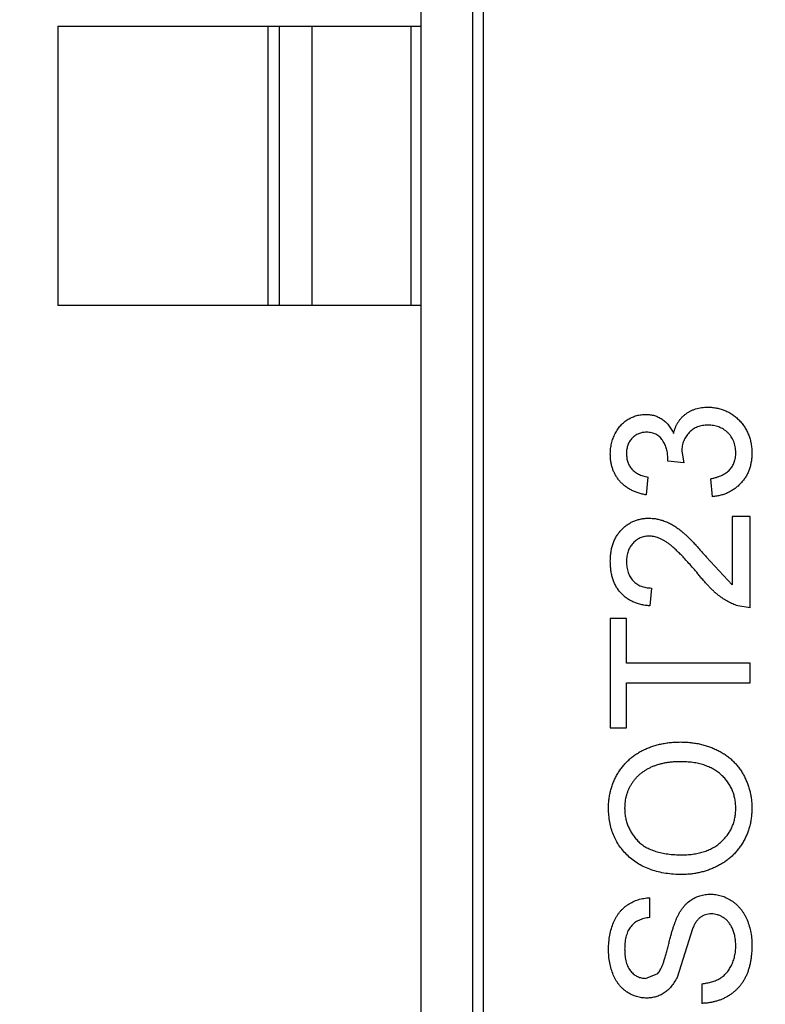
# Model space of a CAD drawing. Header units: millimetres. Extents: x -21 to 173, y -170 to -77.
# Tile 26 of 95: x 123.81 to 125.14, y -146.38 to -144.62. Entities that reach past the tile are written whole.
import ezdxf

# ---------------------------------------------------------------- set-up
doc = ezdxf.new("R2010")
doc.units = ezdxf.units.MM
doc.header["$LTSCALE"] = 1.21
doc.header["$MEASUREMENT"] = 0
doc.header["$PDMODE"] = 3
doc.header["$PDSIZE"] = 0.3125
doc.layers.get('0').update_dxf_attribs({"linetype": 'CONTINUOUS'})
doc.layers.get('DEFPOINTS').update_dxf_attribs({"linetype": 'CONTINUOUS'})
doc.layers.add('Dim', color=3, linetype='CONTINUOUS', lineweight=25)
doc.styles.get("Standard").update_dxf_attribs({"font": 'txt', "width": 0.8})
doc.dimstyles.get("Standard").update_dxf_attribs({"dimtxt": 0.15625, "dimasz": 0.1875, "dimexe": 0.125, "dimexo": 0.0625, "dimgap": 0.09, "dimtad": 0, "dimtih": 1, "dimtoh": 1, "dimzin": 4, "dimdsep": 46, "dimtxsty": 'STANDARD', "dimblk": '_FILLED', "dimblk1": '_FILLED', "dimblk2": '_FILLED', "dimcen": 0.09, "dimazin": 1, "dimtp": 0.01, "dimtm": 0.01, "dimtfac": 1, "dimtofl": 0, "dimtmove": 0, "dimatfit": 3, "dimldrblk": '_FILLED', "dimfxl": 1, "dimtolj": 1, "dimtzin": 4, "dimarcsym": 0})

# ---------------------------------------------------------------- blocks, each defined once
blk = doc.blocks.new('_FILLED')
at = {"color": 0, "linetype": 'ByBlock'}
blk.add_solid([(0, 0), (-1, 0.16667), (-1, -0.16667)], dxfattribs=at)
blk = doc.blocks.new('*D65')
at = {"layer": 'DEFPOINTS', "color": 0}
for p in [(105.5298, -92.6324), (171.1468, -92.6324), (151.3452, -159.3324)]:
    blk.add_point(p, dxfattribs=at)
at = {"layer": 'Dim', "color": 0, "lineweight": -2}
for p, q in [((105.5923, -92.6324), (171.2718, -92.6324)), ((171.1468, -95.1324), (171.1468, -122.059)), ((171.1468, -156.8324), (171.1468, -129.9057)), ((151.4077, -159.3324), (171.2718, -159.3324))]:
    blk.add_line(p, q, dxfattribs=at)
at = {"layer": 'Dim', "color": 0, "lineweight": -2, "xscale": 2.5, "yscale": 2.5, "zscale": 2.5}
for p, rotation in [((171.1468, -92.6324), 90), ((171.1468, -159.3324), 270)]:
    blk.add_blockref('_FILLED', p, dxfattribs=dict(at, rotation=rotation))
at = {"layer": 'Dim', "color": 0, "insert": (171.1468, -125.9824), "char_height": 2.5, "attachment_point": 5, "rotation": 90, "line_spacing_factor": 2.5}
blk.add_mtext('\\A1;66.70', dxfattribs=at)

msp = doc.modelspace()

# ---------------------------------------------------------------- linework, layer by layer
at = {"color": 7, "linetype": 'Continuous'}
for p, q in [((124.5294, -147.3124), (124.5294, -144.3524)), ((124.6405, -147.241), (124.6405, -144.4239)), ((124.6209, -144.4436), (124.6209, -147.2213)), ((123.8794, -144.6324), (124.5294, -144.6324)), ((123.8794, -144.6324), (123.8794, -145.1324)), ((124.2556, -145.1324), (124.2556, -144.6324)), ((124.2754, -144.6324), (124.2754, -145.1324)), ((124.3334, -144.6324), (124.3334, -145.1324)), ((124.5116, -145.1324), (124.5116, -144.6324)), ((124.5294, -145.1324), (123.8794, -145.1324)), ((124.9956, -145.3937), (124.999, -145.4144)), ((124.9702, -145.4111), (124.9705, -145.4065)), ((124.999, -145.4144), (124.9702, -145.4111)), ((124.9349, -145.4398), (124.9317, -145.4718)), ((125.0503, -145.475), (125.0471, -145.443)), ((125.1176, -145.5103), (125.0856, -145.5103)), ((125.0856, -145.5103), (125.0856, -145.6326)), ((125.1176, -145.6738), (125.1176, -145.5103)), ((125.0392, -145.5829), (125.0856, -145.6326)), ((124.9413, -145.6385), (124.9381, -145.6706)), ((125.1176, -145.6738), (125.0954, -145.6704)), ((124.8964, -145.693), (124.8676, -145.693)), ((124.8676, -145.693), (124.8676, -145.8885)), ((124.8964, -145.7731), (124.8964, -145.693)), ((125.1176, -145.7731), (124.8964, -145.7731)), ((125.1176, -145.8084), (125.1176, -145.7731)), ((124.8964, -145.8084), (125.1176, -145.8084)), ((124.8964, -145.8885), (124.8964, -145.8084)), ((124.8676, -145.8885), (124.8964, -145.8885)), ((124.9381, -146.2282), (124.9381, -146.193)), ((125.0146, -146.2485), (124.9869, -146.3356)), ((124.9306, -146.3372), (124.9526, -146.3283)), ((125.0311, -146.3468), (125.0311, -146.3821))]:
    msp.add_line(p, q, dxfattribs=at)
for points, knots in [([(124.8676, -145.3987), (124.8677, -145.3955), (124.8679, -145.389), (124.8696, -145.3796), (124.8723, -145.3706), (124.876, -145.3621), (124.8806, -145.3542), (124.8861, -145.3472), (124.8924, -145.3412), (124.8995, -145.3363), (124.907, -145.3325), (124.9148, -145.3296), (124.9229, -145.3279), (124.9284, -145.3277), (124.9312, -145.3276)], [0, 0, 0, 0, 0.092054, 0.181008, 0.26913, 0.357137, 0.443549, 0.526433, 0.607453, 0.688385, 0.767854, 0.845531, 0.922529, 1, 1, 1, 1]), ([(124.9312, -145.3276), (124.9337, -145.3277), (124.9389, -145.3279), (124.9464, -145.3296), (124.9535, -145.3323), (124.9602, -145.3361), (124.9664, -145.3409), (124.9719, -145.3469), (124.9769, -145.3538), (124.9794, -145.359), (124.9807, -145.3617)], [0, 0, 0, 0, 0.121951, 0.240787, 0.35855, 0.479066, 0.601519, 0.727551, 0.859932, 1, 1, 1, 1]), ([(124.9807, -145.3617), (124.9812, -145.3599), (124.9821, -145.3564), (124.9839, -145.3513), (124.9861, -145.3466), (124.9885, -145.3421), (124.9914, -145.338), (124.9945, -145.334), (124.9981, -145.3305), (125.002, -145.3272), (125.0061, -145.3243), (125.0106, -145.3218), (125.0152, -145.3196), (125.0202, -145.3178), (125.0254, -145.3165), (125.0308, -145.3155), (125.0365, -145.3149), (125.0404, -145.3148), (125.0424, -145.3148)], [0, 0, 0, 0, 0.065828, 0.128938, 0.190858, 0.251186, 0.310974, 0.37005, 0.429672, 0.489507, 0.549975, 0.610075, 0.670915, 0.732909, 0.796711, 0.861825, 0.929892, 1, 1, 1, 1]), ([(125.0424, -145.3148), (125.0451, -145.3148), (125.0504, -145.315), (125.0581, -145.3161), (125.0656, -145.318), (125.0727, -145.3205), (125.0796, -145.3238), (125.0861, -145.3279), (125.0923, -145.3327), (125.0981, -145.3381), (125.1035, -145.344), (125.1081, -145.3505), (125.112, -145.3574), (125.1152, -145.3646), (125.1177, -145.3722), (125.1196, -145.3802), (125.1206, -145.3886), (125.1207, -145.3943), (125.1208, -145.3973)], [0, 0, 0, 0, 0.063503, 0.124805, 0.18492, 0.244376, 0.303775, 0.364133, 0.425376, 0.488388, 0.551743, 0.61386, 0.67564, 0.737737, 0.800417, 0.864658, 0.930985, 1, 1, 1, 1]), ([(125.0421, -145.3468), (125.0405, -145.3469), (125.0372, -145.3469), (125.0325, -145.3476), (125.028, -145.3486), (125.0237, -145.3501), (125.0196, -145.3519), (125.0157, -145.3542), (125.0121, -145.3569), (125.0087, -145.36), (125.0056, -145.3634), (125.003, -145.3671), (125.0007, -145.3709), (124.9988, -145.3751), (124.9974, -145.3794), (124.9963, -145.384), (124.9957, -145.3888), (124.9956, -145.392), (124.9956, -145.3937)], [0, 0, 0, 0, 0.067051, 0.13118, 0.193722, 0.254499, 0.314763, 0.375117, 0.436023, 0.498297, 0.560571, 0.621619, 0.681973, 0.742853, 0.804272, 0.867473, 0.932273, 1, 1, 1, 1]), ([(125.092, -145.3961), (125.0919, -145.3943), (125.0919, -145.3907), (125.0911, -145.3855), (125.0901, -145.3806), (125.0884, -145.376), (125.0864, -145.3716), (125.084, -145.3676), (125.0811, -145.3637), (125.0777, -145.3602), (125.074, -145.3571), (125.0701, -145.3543), (125.0659, -145.352), (125.0616, -145.3501), (125.057, -145.3487), (125.0523, -145.3476), (125.0473, -145.3469), (125.0439, -145.3469), (125.0421, -145.3468)], [0, 0, 0, 0, 0.069461, 0.135658, 0.19962, 0.261651, 0.322053, 0.38234, 0.443223, 0.50493, 0.56682, 0.6276, 0.687476, 0.747351, 0.808174, 0.870133, 0.933721, 1, 1, 1, 1]), ([(124.9322, -145.3597), (124.9309, -145.3597), (124.9285, -145.3597), (124.9248, -145.3602), (124.9214, -145.3611), (124.9181, -145.3622), (124.9149, -145.3638), (124.912, -145.3656), (124.9091, -145.3678), (124.9066, -145.3703), (124.9042, -145.373), (124.9021, -145.376), (124.9003, -145.3791), (124.899, -145.3825), (124.8978, -145.386), (124.897, -145.3897), (124.8965, -145.3937), (124.8965, -145.3963), (124.8964, -145.3977)], [0, 0, 0, 0, 0.065093, 0.127304, 0.188122, 0.247131, 0.306077, 0.365678, 0.426103, 0.487841, 0.550317, 0.611805, 0.672737, 0.734883, 0.79768, 0.862475, 0.929775, 1, 1, 1, 1]), ([(124.9705, -145.4065), (124.9704, -145.4036), (124.9702, -145.3978), (124.9683, -145.3894), (124.9655, -145.3814), (124.962, -145.3752), (124.9588, -145.3706), (124.9559, -145.3677), (124.9528, -145.3651), (124.9492, -145.3632), (124.9454, -145.3615), (124.9413, -145.3605), (124.9368, -145.3597), (124.9338, -145.3597), (124.9322, -145.3597)], [0, 0, 0, 0, 0.129789, 0.254605, 0.378435, 0.50292, 0.565018, 0.624848, 0.683448, 0.742765, 0.802757, 0.86522, 0.930779, 1, 1, 1, 1]), ([(124.9317, -145.4718), (124.9292, -145.4713), (124.9244, -145.4704), (124.9173, -145.4683), (124.9108, -145.4659), (124.9046, -145.463), (124.8989, -145.4597), (124.8936, -145.4559), (124.8887, -145.4517), (124.8843, -145.4471), (124.8804, -145.4421), (124.8769, -145.4367), (124.8741, -145.4311), (124.8717, -145.4252), (124.8698, -145.419), (124.8686, -145.4125), (124.8677, -145.4057), (124.8676, -145.4011), (124.8676, -145.3987)], [0, 0, 0, 0, 0.071036, 0.139343, 0.204958, 0.268332, 0.330129, 0.390664, 0.450861, 0.510587, 0.570374, 0.629455, 0.687994, 0.747581, 0.807839, 0.870034, 0.93381, 1, 1, 1, 1]), ([(124.8964, -145.3977), (124.8966, -145.4004), (124.8968, -145.4056), (124.8986, -145.413), (124.9016, -145.4197), (124.9052, -145.4247), (124.9086, -145.4282), (124.9115, -145.4306), (124.9146, -145.4328), (124.9181, -145.4347), (124.9219, -145.4363), (124.9259, -145.4378), (124.9303, -145.439), (124.9334, -145.4395), (124.9349, -145.4398)], [0, 0, 0, 0, 0.127797, 0.246795, 0.362284, 0.477652, 0.536237, 0.59559, 0.656344, 0.719085, 0.784349, 0.852876, 0.924551, 1, 1, 1, 1]), ([(125.0471, -145.443), (125.049, -145.4426), (125.0527, -145.4417), (125.0581, -145.4401), (125.063, -145.4385), (125.0675, -145.4364), (125.0716, -145.4343), (125.0753, -145.432), (125.0786, -145.4294), (125.0815, -145.4266), (125.084, -145.4236), (125.0861, -145.4204), (125.0879, -145.417), (125.0894, -145.4132), (125.0905, -145.4093), (125.0914, -145.4051), (125.0919, -145.4007), (125.0919, -145.3977), (125.092, -145.3961)], [0, 0, 0, 0, 0.082566, 0.15976, 0.233155, 0.301356, 0.365752, 0.426437, 0.484185, 0.539549, 0.593156, 0.647048, 0.701446, 0.757, 0.81384, 0.873058, 0.934963, 1, 1, 1, 1]), ([(125.1208, -145.3973), (125.1208, -145.3999), (125.1207, -145.4051), (125.1196, -145.4126), (125.1182, -145.4199), (125.116, -145.4267), (125.1133, -145.4333), (125.1098, -145.4395), (125.1059, -145.4454), (125.1013, -145.4508), (125.0962, -145.4559), (125.0907, -145.4604), (125.0848, -145.4642), (125.0787, -145.4676), (125.0721, -145.4704), (125.0651, -145.4725), (125.0578, -145.4741), (125.0528, -145.4747), (125.0503, -145.475)], [0, 0, 0, 0, 0.067794, 0.133464, 0.196934, 0.258481, 0.319787, 0.380431, 0.44099, 0.502867, 0.564806, 0.625526, 0.685604, 0.746041, 0.807347, 0.869717, 0.93379, 1, 1, 1, 1]), ([(124.8676, -145.5904), (124.8677, -145.5875), (124.8677, -145.5819), (124.8687, -145.5737), (124.8703, -145.566), (124.8724, -145.5586), (124.8752, -145.5518), (124.8787, -145.5455), (124.8827, -145.5395), (124.8873, -145.5342), (124.8924, -145.5293), (124.8978, -145.5251), (124.9036, -145.5215), (124.9096, -145.5185), (124.9159, -145.5163), (124.9226, -145.5147), (124.9295, -145.5136), (124.9342, -145.5135), (124.9366, -145.5135)], [0, 0, 0, 0, 0.074712, 0.145539, 0.213339, 0.278615, 0.342094, 0.40389, 0.465063, 0.526577, 0.587328, 0.64638, 0.704345, 0.761672, 0.819418, 0.878039, 0.937796, 1, 1, 1, 1]), ([(124.9366, -145.5135), (124.9391, -145.5136), (124.944, -145.5137), (124.9514, -145.5148), (124.9588, -145.5166), (124.9661, -145.5191), (124.9735, -145.5224), (124.981, -145.5266), (124.9887, -145.5319), (124.9952, -145.5369), (125.0007, -145.5416), (125.0052, -145.5457), (125.0099, -145.5505), (125.0152, -145.5558), (125.0207, -145.5618), (125.0266, -145.5682), (125.0328, -145.5754), (125.037, -145.5803), (125.0392, -145.5829)], [0, 0, 0, 0, 0.057945, 0.116018, 0.174826, 0.234683, 0.296827, 0.364061, 0.436192, 0.51426, 0.556976, 0.604856, 0.657675, 0.715751, 0.77884, 0.847501, 0.921228, 1, 1, 1, 1]), ([(124.9369, -145.5456), (124.9355, -145.5456), (124.9328, -145.5457), (124.9287, -145.5463), (124.9248, -145.5472), (124.9212, -145.5487), (124.9176, -145.5504), (124.9143, -145.5526), (124.9111, -145.5552), (124.9081, -145.5581), (124.9053, -145.5614), (124.903, -145.565), (124.9009, -145.5687), (124.8993, -145.5727), (124.898, -145.577), (124.8971, -145.5815), (124.8966, -145.5862), (124.8965, -145.5895), (124.8964, -145.5911)], [0, 0, 0, 0, 0.061762, 0.121174, 0.179421, 0.236843, 0.294322, 0.353191, 0.412721, 0.474522, 0.537057, 0.599591, 0.662367, 0.725246, 0.790316, 0.857724, 0.927232, 1, 1, 1, 1]), ([(125.0241, -145.6128), (125.0214, -145.6095), (125.0162, -145.6034), (125.0084, -145.5946), (125.0013, -145.5866), (124.9945, -145.5795), (124.9882, -145.5732), (124.9825, -145.5678), (124.9772, -145.5631), (124.9724, -145.5592), (124.9677, -145.5559), (124.9632, -145.5532), (124.9587, -145.5508), (124.9543, -145.5489), (124.9499, -145.5474), (124.9455, -145.5464), (124.9412, -145.5457), (124.9383, -145.5456), (124.9369, -145.5456)], [0, 0, 0, 0, 0.11141, 0.214526, 0.309417, 0.396087, 0.474284, 0.544374, 0.60642, 0.660582, 0.709794, 0.756451, 0.800767, 0.843168, 0.884295, 0.923885, 0.962359, 1, 1, 1, 1]), ([(124.9381, -145.6706), (124.9353, -145.6702), (124.9299, -145.6696), (124.922, -145.668), (124.9147, -145.6658), (124.9078, -145.6631), (124.9015, -145.6598), (124.8956, -145.656), (124.8904, -145.6515), (124.8856, -145.6466), (124.8813, -145.6411), (124.8776, -145.6352), (124.8745, -145.6288), (124.872, -145.622), (124.87, -145.6147), (124.8686, -145.607), (124.8678, -145.5989), (124.8677, -145.5933), (124.8676, -145.5904)], [0, 0, 0, 0, 0.070675, 0.137493, 0.201473, 0.262869, 0.32255, 0.380737, 0.43822, 0.495487, 0.553484, 0.611346, 0.670644, 0.731587, 0.794183, 0.859445, 0.928208, 1, 1, 1, 1]), ([(124.8964, -145.5911), (124.8965, -145.5929), (124.8966, -145.5963), (124.8971, -145.6012), (124.898, -145.606), (124.8993, -145.6104), (124.901, -145.6146), (124.9031, -145.6185), (124.9055, -145.6222), (124.9083, -145.6255), (124.9114, -145.6285), (124.9148, -145.6312), (124.9186, -145.6334), (124.9226, -145.6352), (124.9268, -145.6367), (124.9314, -145.6377), (124.9363, -145.6383), (124.9396, -145.6384), (124.9413, -145.6385)], [0, 0, 0, 0, 0.070696, 0.138358, 0.20337, 0.2657, 0.327256, 0.386512, 0.445858, 0.505173, 0.56378, 0.622343, 0.680824, 0.739795, 0.800801, 0.864239, 0.930631, 1, 1, 1, 1]), ([(125.0954, -145.6704), (125.0924, -145.6693), (125.0865, -145.6672), (125.0779, -145.6628), (125.0693, -145.6577), (125.0624, -145.6527), (125.0568, -145.6481), (125.0524, -145.6442), (125.048, -145.6399), (125.0434, -145.6353), (125.0387, -145.6302), (125.0339, -145.6248), (125.029, -145.6189), (125.0258, -145.6149), (125.0241, -145.6128)], [0, 0, 0, 0, 0.100388, 0.204407, 0.310686, 0.422157, 0.480685, 0.543238, 0.6095, 0.679555, 0.753841, 0.831641, 0.913813, 1, 1, 1, 1]), ([(124.8644, -146.0326), (124.8644, -146.0298), (124.8645, -146.0242), (124.8653, -146.0159), (124.8666, -146.0078), (124.8684, -145.9999), (124.8707, -145.9923), (124.8735, -145.9848), (124.8769, -145.9776), (124.8807, -145.9706), (124.885, -145.964), (124.8898, -145.9577), (124.8949, -145.9518), (124.9004, -145.9463), (124.9063, -145.9413), (124.9127, -145.9366), (124.9194, -145.9323), (124.9266, -145.9285), (124.934, -145.9251), (124.9417, -145.9222), (124.9496, -145.9197), (124.9578, -145.9176), (124.9663, -145.9161), (124.975, -145.9149), (124.9839, -145.9143), (124.9899, -145.9142), (124.993, -145.9141)], [0, 0, 0, 0, 0.043099, 0.085587, 0.126908, 0.167967, 0.20845, 0.249025, 0.289281, 0.33001, 0.370598, 0.410466, 0.450033, 0.489688, 0.529116, 0.569037, 0.609703, 0.650759, 0.692509, 0.734219, 0.776707, 0.819552, 0.863351, 0.907839, 0.953334, 1, 1, 1, 1]), ([(124.993, -145.9141), (124.9961, -145.9142), (125.0022, -145.9143), (125.0113, -145.915), (125.0201, -145.9162), (125.0287, -145.9178), (125.037, -145.92), (125.0451, -145.9226), (125.0529, -145.9257), (125.0605, -145.9293), (125.0677, -145.9333), (125.0745, -145.9377), (125.0808, -145.9425), (125.0867, -145.9477), (125.0921, -145.9533), (125.097, -145.9593), (125.1016, -145.9657), (125.1056, -145.9725), (125.1091, -145.9795), (125.1123, -145.9867), (125.1149, -145.994), (125.1171, -146.0015), (125.1187, -146.0091), (125.1199, -146.0169), (125.1207, -146.0248), (125.1208, -146.0301), (125.1208, -146.0327)], [0, 0, 0, 0, 0.04756, 0.093962, 0.139112, 0.183626, 0.227457, 0.270703, 0.313611, 0.35626, 0.398366, 0.439557, 0.480045, 0.519888, 0.559658, 0.599421, 0.639208, 0.679668, 0.72002, 0.759859, 0.79956, 0.839199, 0.878956, 0.918794, 0.959083, 1, 1, 1, 1]), ([(124.9928, -145.9494), (124.9903, -145.9494), (124.9854, -145.9495), (124.9783, -145.95), (124.9714, -145.9507), (124.9647, -145.9518), (124.9582, -145.9533), (124.952, -145.955), (124.946, -145.957), (124.9403, -145.9594), (124.9349, -145.962), (124.9297, -145.965), (124.9249, -145.9683), (124.9204, -145.9718), (124.9162, -145.9756), (124.9124, -145.9798), (124.9088, -145.9842), (124.9056, -145.9889), (124.9027, -145.9938), (124.9002, -145.9989), (124.898, -146.0041), (124.8963, -146.0094), (124.8949, -146.015), (124.8939, -146.0206), (124.8934, -146.0265), (124.8933, -146.0304), (124.8932, -146.0324)], [0, 0, 0, 0, 0.050852, 0.099752, 0.147438, 0.194086, 0.239171, 0.28334, 0.326577, 0.368936, 0.410572, 0.451051, 0.490877, 0.530044, 0.568937, 0.607578, 0.64642, 0.685679, 0.724799, 0.763513, 0.802173, 0.84074, 0.879649, 0.919071, 0.959098, 1, 1, 1, 1]), ([(125.092, -146.0329), (125.0919, -146.0299), (125.0917, -146.0241), (125.0905, -146.0155), (125.0884, -146.0074), (125.0857, -145.9996), (125.0819, -145.9923), (125.0776, -145.9854), (125.0722, -145.9789), (125.0662, -145.9728), (125.0594, -145.9673), (125.0519, -145.9624), (125.0436, -145.9585), (125.0348, -145.955), (125.0252, -145.9525), (125.015, -145.9507), (125.0041, -145.9496), (124.9966, -145.9495), (124.9928, -145.9494)], [0, 0, 0, 0, 0.061055, 0.119545, 0.176806, 0.232956, 0.288583, 0.344667, 0.401662, 0.46054, 0.520477, 0.581213, 0.643431, 0.707961, 0.775371, 0.846414, 0.921152, 1, 1, 1, 1]), ([(124.9959, -146.1513), (124.9909, -146.1512), (124.9811, -146.1511), (124.9669, -146.1495), (124.9535, -146.1469), (124.941, -146.1432), (124.9293, -146.1386), (124.9184, -146.1329), (124.9084, -146.1261), (124.8992, -146.1184), (124.8911, -146.1097), (124.8839, -146.1005), (124.8779, -146.0907), (124.8729, -146.0802), (124.8691, -146.0692), (124.8664, -146.0575), (124.8647, -146.0452), (124.8645, -146.0369), (124.8644, -146.0326)], [0, 0, 0, 0, 0.075226, 0.146575, 0.2145, 0.27953, 0.342403, 0.403496, 0.463762, 0.523864, 0.583252, 0.641302, 0.698898, 0.756295, 0.814628, 0.874325, 0.935783, 1, 1, 1, 1]), ([(124.8932, -146.0324), (124.8933, -146.0352), (124.8934, -146.0407), (124.8946, -146.0489), (124.8965, -146.0568), (124.899, -146.0643), (124.9024, -146.0716), (124.9066, -146.0785), (124.9114, -146.0852), (124.9169, -146.0915), (124.9233, -146.0974), (124.9309, -146.1024), (124.9394, -146.1066), (124.9489, -146.1102), (124.9593, -146.1128), (124.9708, -146.1147), (124.9832, -146.1159), (124.9918, -146.116), (124.9963, -146.1161)], [0, 0, 0, 0, 0.055943, 0.110382, 0.164048, 0.216759, 0.269601, 0.323009, 0.377581, 0.433449, 0.490922, 0.550625, 0.613117, 0.679861, 0.751358, 0.828261, 0.910795, 1, 1, 1, 1]), ([(125.1208, -146.0327), (125.1208, -146.0356), (125.1207, -146.0413), (125.1198, -146.0497), (125.1186, -146.0579), (125.1167, -146.0659), (125.1143, -146.0736), (125.1114, -146.0811), (125.108, -146.0884), (125.104, -146.0954), (125.0996, -146.102), (125.0948, -146.1083), (125.0896, -146.1142), (125.0839, -146.1196), (125.078, -146.1247), (125.0716, -146.1292), (125.0649, -146.1334), (125.0578, -146.1372), (125.0505, -146.1405), (125.043, -146.1434), (125.0354, -146.1458), (125.0277, -146.1478), (125.0199, -146.1494), (125.012, -146.1505), (125.004, -146.1512), (124.9986, -146.1513), (124.9959, -146.1513)], [0, 0, 0, 0, 0.044697, 0.088534, 0.131409, 0.173814, 0.215715, 0.257247, 0.298848, 0.340604, 0.382029, 0.42297, 0.463632, 0.504048, 0.544591, 0.584964, 0.626265, 0.667979, 0.709943, 0.751382, 0.792619, 0.833948, 0.875008, 0.916446, 0.957907, 1, 1, 1, 1]), ([(124.9963, -146.1161), (124.9999, -146.116), (125.007, -146.1159), (125.0172, -146.1147), (125.0269, -146.1129), (125.036, -146.1104), (125.0445, -146.107), (125.0524, -146.1029), (125.0598, -146.0981), (125.0664, -146.0925), (125.0724, -146.0864), (125.0777, -146.0799), (125.0821, -146.073), (125.0857, -146.0657), (125.0885, -146.058), (125.0905, -146.05), (125.0917, -146.0416), (125.0919, -146.0358), (125.092, -146.0329)], [0, 0, 0, 0, 0.075964, 0.148125, 0.217201, 0.2833, 0.347202, 0.4093, 0.470426, 0.531588, 0.591739, 0.650258, 0.707303, 0.764208, 0.821148, 0.879119, 0.938423, 1, 1, 1, 1]), ([(124.8644, -146.2857), (124.8645, -146.2812), (124.8647, -146.2726), (124.8663, -146.26), (124.8692, -146.2483), (124.8724, -146.2391), (124.8756, -146.2323), (124.8781, -146.2274), (124.881, -146.223), (124.8841, -146.2188), (124.8875, -146.2149), (124.8912, -146.2113), (124.895, -146.208), (124.9006, -146.2041), (124.908, -146.1999), (124.9175, -146.1962), (124.9276, -146.1937), (124.9346, -146.1932), (124.9381, -146.193)], [0, 0, 0, 0, 0.100475, 0.195644, 0.286083, 0.372983, 0.415026, 0.456052, 0.495939, 0.535566, 0.574087, 0.612519, 0.651081, 0.689513, 0.766237, 0.84235, 0.919974, 1, 1, 1, 1]), ([(124.9862, -146.2299), (124.987, -146.2282), (124.9886, -146.2246), (124.9914, -146.2196), (124.9943, -146.215), (124.9974, -146.2107), (125.0006, -146.2068), (125.0041, -146.2032), (125.0076, -146.2), (125.0114, -146.1972), (125.0153, -146.1947), (125.0193, -146.1925), (125.0235, -146.1907), (125.0279, -146.1892), (125.0324, -146.188), (125.037, -146.1872), (125.0418, -146.1867), (125.045, -146.1866), (125.0466, -146.1866)], [0, 0, 0, 0, 0.074931, 0.147078, 0.216364, 0.282503, 0.346688, 0.408836, 0.469262, 0.528432, 0.587001, 0.644416, 0.702189, 0.759767, 0.81849, 0.877633, 0.93802, 1, 1, 1, 1]), ([(125.0466, -146.1866), (125.0499, -146.1867), (125.0564, -146.187), (125.066, -146.1892), (125.0752, -146.1927), (125.0826, -146.1968), (125.0882, -146.2007), (125.0922, -146.204), (125.096, -146.2076), (125.0995, -146.2115), (125.1028, -146.2156), (125.1058, -146.2202), (125.1086, -146.225), (125.112, -146.2318), (125.1156, -146.2409), (125.1186, -146.2525), (125.1205, -146.2647), (125.1207, -146.2731), (125.1208, -146.2774)], [0, 0, 0, 0, 0.074816, 0.148535, 0.223872, 0.301297, 0.340894, 0.38034, 0.420127, 0.45995, 0.500831, 0.541907, 0.584439, 0.62808, 0.717267, 0.80786, 0.901925, 1, 1, 1, 1]), ([(124.9381, -146.2282), (124.9363, -146.2285), (124.9328, -146.2289), (124.9278, -146.23), (124.923, -146.2315), (124.9186, -146.2333), (124.9146, -146.2355), (124.9109, -146.238), (124.9076, -146.2409), (124.9045, -146.2441), (124.9019, -146.2478), (124.8995, -146.2518), (124.8976, -146.2562), (124.896, -146.2611), (124.8948, -146.2663), (124.8938, -146.2719), (124.8934, -146.278), (124.8933, -146.2821), (124.8932, -146.2843)], [0, 0, 0, 0, 0.067155, 0.131403, 0.192732, 0.251253, 0.307704, 0.362699, 0.417778, 0.472304, 0.527873, 0.58523, 0.645057, 0.707952, 0.774434, 0.84494, 0.920404, 1, 1, 1, 1]), ([(124.9526, -146.3283), (124.9534, -146.3274), (124.955, -146.3255), (124.9572, -146.3219), (124.9594, -146.3175), (124.9615, -146.3122), (124.9637, -146.306), (124.966, -146.2989), (124.9682, -146.2909), (124.9704, -146.2823), (124.9725, -146.2736), (124.9747, -146.2654), (124.9767, -146.2578), (124.9787, -146.2509), (124.9807, -146.2447), (124.9826, -146.2392), (124.9844, -146.2343), (124.9856, -146.2313), (124.9862, -146.2299)], [0, 0, 0, 0, 0.032743, 0.07241, 0.119611, 0.174673, 0.237345, 0.308352, 0.38763, 0.474784, 0.563332, 0.645136, 0.720203, 0.789134, 0.851497, 0.907331, 0.956969, 1, 1, 1, 1]), ([(125.0483, -146.2218), (125.0465, -146.2219), (125.043, -146.2221), (125.0379, -146.2232), (125.0332, -146.2252), (125.0287, -146.2279), (125.0246, -146.2315), (125.0208, -146.2362), (125.0174, -146.2419), (125.0156, -146.2462), (125.0146, -146.2485)], [0, 0, 0, 0, 0.117768, 0.230176, 0.339843, 0.450625, 0.566943, 0.696021, 0.839438, 1, 1, 1, 1]), ([(125.092, -146.2789), (125.0919, -146.2761), (125.0918, -146.2706), (125.0906, -146.2626), (125.0888, -146.2551), (125.0862, -146.2482), (125.083, -146.242), (125.0792, -146.2365), (125.0748, -146.2319), (125.0698, -146.2283), (125.0646, -146.2254), (125.0593, -146.2233), (125.0538, -146.2221), (125.0502, -146.2219), (125.0483, -146.2218)], [0, 0, 0, 0, 0.105584, 0.205868, 0.300947, 0.393002, 0.480949, 0.562874, 0.641461, 0.717742, 0.791772, 0.862716, 0.931777, 1, 1, 1, 1]), ([(125.1208, -146.2774), (125.1208, -146.2801), (125.1207, -146.2854), (125.1202, -146.2933), (125.1194, -146.3008), (125.1183, -146.3079), (125.1168, -146.3148), (125.115, -146.3212), (125.1129, -146.3274), (125.1104, -146.3332), (125.1076, -146.3387), (125.1045, -146.344), (125.101, -146.3488), (125.0972, -146.3534), (125.0931, -146.3577), (125.0886, -146.3617), (125.0839, -146.3654), (125.0788, -146.3687), (125.0734, -146.3717), (125.0679, -146.3744), (125.0622, -146.3766), (125.0563, -146.3784), (125.0502, -146.38), (125.044, -146.381), (125.0376, -146.3818), (125.0333, -146.382), (125.0311, -146.3821)], [0, 0, 0, 0, 0.052493, 0.102825, 0.151397, 0.198033, 0.242876, 0.285999, 0.327849, 0.368395, 0.407852, 0.446838, 0.485166, 0.523341, 0.561602, 0.59992, 0.638496, 0.677791, 0.71729, 0.756605, 0.796068, 0.835886, 0.875714, 0.916263, 0.95776, 1, 1, 1, 1]), ([(125.0311, -146.3468), (125.0342, -146.3464), (125.0403, -146.3457), (125.0489, -146.3436), (125.0567, -146.3409), (125.0637, -146.3376), (125.0698, -146.3332), (125.0753, -146.3279), (125.0801, -146.3215), (125.0844, -146.3142), (125.0877, -146.3061), (125.0902, -146.2975), (125.0917, -146.2884), (125.0919, -146.2821), (125.092, -146.2789)], [0, 0, 0, 0, 0.093796, 0.180188, 0.260363, 0.334847, 0.407093, 0.481448, 0.559271, 0.64227, 0.728586, 0.815978, 0.906035, 1, 1, 1, 1]), ([(124.9329, -146.3725), (124.9298, -146.3724), (124.9236, -146.3721), (124.9145, -146.37), (124.9058, -146.3667), (124.8989, -146.3629), (124.8937, -146.3591), (124.8899, -146.3561), (124.8865, -146.3526), (124.8832, -146.3489), (124.8803, -146.3448), (124.8775, -146.3405), (124.8751, -146.3358), (124.872, -146.3293), (124.869, -146.3205), (124.8663, -146.3094), (124.8647, -146.2977), (124.8645, -146.2897), (124.8644, -146.2857)], [0, 0, 0, 0, 0.074995, 0.149165, 0.223664, 0.300412, 0.33957, 0.378921, 0.418096, 0.45823, 0.498427, 0.539708, 0.582216, 0.625824, 0.715481, 0.807384, 0.901634, 1, 1, 1, 1]), ([(124.8932, -146.2843), (124.8933, -146.2865), (124.8933, -146.2908), (124.8939, -146.297), (124.8947, -146.3028), (124.8959, -146.3081), (124.8975, -146.3129), (124.8993, -146.3173), (124.9016, -146.3212), (124.9041, -146.3246), (124.9069, -146.3276), (124.9099, -146.3301), (124.9129, -146.3324), (124.9162, -146.3341), (124.9196, -146.3355), (124.9231, -146.3365), (124.9268, -146.3371), (124.9293, -146.3372), (124.9306, -146.3372)], [0, 0, 0, 0, 0.091511, 0.177143, 0.257108, 0.331198, 0.400592, 0.465625, 0.526973, 0.585443, 0.641399, 0.695044, 0.746782, 0.796959, 0.847545, 0.897439, 0.947649, 1, 1, 1, 1]), ([(124.9869, -146.3356), (124.9853, -146.3385), (124.9822, -146.3442), (124.9767, -146.3518), (124.9707, -146.3583), (124.964, -146.3635), (124.9568, -146.3676), (124.9492, -146.3703), (124.9412, -146.3722), (124.9357, -146.3724), (124.9329, -146.3725)], [0, 0, 0, 0, 0.144805, 0.279512, 0.406394, 0.527502, 0.645393, 0.761885, 0.878942, 1, 1, 1, 1])]:
    msp.add_open_spline(points, degree=3, knots=knots, dxfattribs=at)

# ---------------------------------------------------------------- dimensions: what is measured, and where the dimension line sits
at = {"layer": 'Dim'}
dim = msp.add_linear_dim(base=(171.1468, -92.6324), p1=(151.3452, -159.3324), p2=(105.5298, -92.6324), angle=90, dimstyle='STANDARD', override={"dimtxt": 2.5, "dimasz": 2.5, "dimtih": 0, "dimtoh": 0, "dimzin": 0, "dimcen": 0.198, "dimadec": 0, "dimazin": 0, "dimtp": 0, "dimtm": 0, "dimtdec": 4, "dimtzin": 0}, dxfattribs=at)
dim.commit()
dim.dimension.update_dxf_attribs({"geometry": '*D65', "text_midpoint": (171.1468, -125.9824)})

doc.saveas('drawing.dxf')
